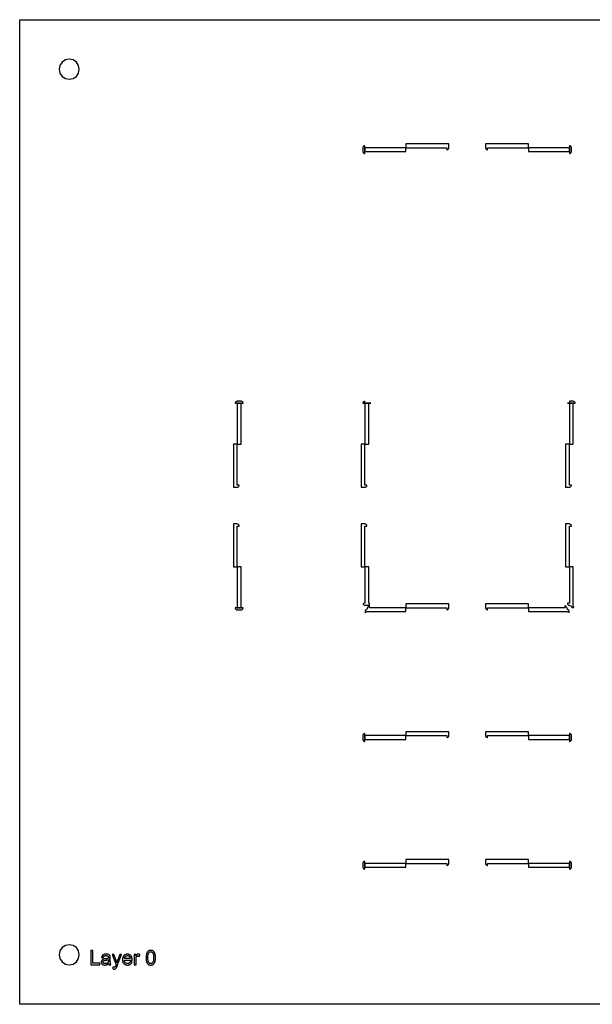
# Model space of a CAD drawing. Header units: metres. Extents: x -111 to 468, y -124 to 121.
# Tile 1 of 3: x -111 to 31, y -124 to 121. Entities that reach past the tile are written whole.
import ezdxf

# ---------------------------------------------------------------- set-up
doc = ezdxf.new("R2010")
doc.units = ezdxf.units.M

msp = doc.modelspace()

# ---------------------------------------------------------------- linework, layer by layer
for points in [[(173.41, -123.91), (-111.21, -123.91), (-111.21, 120.71), (173.41, 120.71), (173.41, -123.91)], [(-96.4, 108.4), (-96.59, 109.36), (-97.13, 110.17), (-97.94, 110.71), (-98.9, 110.9), (-99.86, 110.71), (-100.67, 110.17), (-101.21, 109.36), (-101.4, 108.4), (-101.21, 107.44), (-100.67, 106.63), (-99.86, 106.09), (-98.9, 105.9), (-97.94, 106.09), (-97.13, 106.63), (-96.59, 107.44), (-96.4, 108.4)], [(-25.4, 87.45), (-25.4, 89.4), (-25.43, 89.4), (-25.43, 89.4), (-25.48, 89.39), (-25.48, 89.39), (-25.58, 89.36), (-25.58, 89.36), (-25.67, 89.31), (-25.67, 89.31), (-25.75, 89.25), (-25.75, 89.25), (-25.81, 89.17), (-25.81, 89.17), (-25.86, 89.08), (-25.86, 89.08), (-25.89, 88.98), (-25.89, 88.98), (-25.9, 88.93), (-25.9, 88.93), (-25.9, 88.88), (-25.9, 87.97), (-25.9, 87.92), (-25.9, 87.92), (-25.89, 87.87), (-25.89, 87.86), (-25.86, 87.77), (-25.86, 87.77), (-25.81, 87.68), (-25.81, 87.68), (-25.75, 87.6), (-25.75, 87.6), (-25.67, 87.54), (-25.67, 87.53), (-25.58, 87.49), (-25.58, 87.49), (-25.48, 87.46), (-25.48, 87.46), (-25.43, 87.45), (-25.43, 87.45), (-25.4, 87.45)], [(-25.38, 87.95), (-15.26, 87.95), (-15.25, 87.95), (-15.25, 87.95), (-15.24, 87.96), (-15.24, 87.97), (-15.24, 88.88), (-15.24, 88.89), (-15.25, 88.89), (-15.25, 88.9), (-15.26, 88.9), (-25.38, 88.9), (-25.39, 88.9), (-25.39, 88.89), (-25.4, 88.89), (-25.4, 88.88), (-25.4, 87.97), (-25.4, 87.96), (-25.39, 87.95), (-25.39, 87.95), (-25.38, 87.95)], [(-15.22, 88.9), (-5.1, 88.9), (-5.09, 88.9), (-5.09, 88.89), (-5.08, 88.89), (-5.08, 88.88), (-5.08, 88.4), (-4.98, 88.4), (-4.98, 88.4), (-4.8, 88.47), (-4.8, 88.47), (-4.67, 88.61), (-4.67, 88.61), (-4.59, 88.79), (-4.59, 88.79), (-4.58, 88.89), (-4.58, 89.77), (-4.58, 89.77), (-4.57, 89.82), (-4.57, 89.82), (-4.57, 89.85), (-4.57, 89.85), (-15.22, 89.85), (-15.23, 89.85), (-15.23, 89.85), (-15.24, 89.84), (-15.24, 89.83), (-15.24, 88.92), (-15.24, 88.91), (-15.23, 88.91), (-15.23, 88.9), (-15.22, 88.9)], [(5.08, 88.4), (5.08, 88.88), (5.08, 88.89), (5.09, 88.89), (5.09, 88.9), (5.1, 88.9), (15.22, 88.9), (15.23, 88.9), (15.23, 88.91), (15.24, 88.91), (15.24, 88.92), (15.24, 89.83), (15.24, 89.84), (15.23, 89.85), (15.23, 89.85), (15.22, 89.85), (4.57, 89.85), (4.57, 89.85), (4.57, 89.82), (4.57, 89.82), (4.58, 89.77), (4.58, 89.77), (4.58, 88.89), (4.59, 88.79), (4.59, 88.79), (4.67, 88.61), (4.67, 88.61), (4.8, 88.47), (4.8, 88.47), (4.98, 88.4), (4.98, 88.4), (5.08, 88.4)], [(15.24, 88.88), (15.24, 87.97), (15.24, 87.96), (15.25, 87.95), (15.25, 87.95), (15.26, 87.95), (25.38, 87.95), (25.39, 87.95), (25.39, 87.95), (25.4, 87.96), (25.4, 87.97), (25.4, 88.88), (25.4, 88.89), (25.39, 88.89), (25.39, 88.9), (25.38, 88.9), (15.26, 88.9), (15.25, 88.9), (15.25, 88.89), (15.24, 88.89), (15.24, 88.88)], [(25.4, 89.4), (25.4, 87.45), (25.43, 87.45), (25.43, 87.45), (25.48, 87.46), (25.48, 87.46), (25.58, 87.49), (25.58, 87.49), (25.67, 87.53), (25.67, 87.54), (25.75, 87.6), (25.75, 87.6), (25.81, 87.68), (25.81, 87.68), (25.86, 87.77), (25.86, 87.77), (25.89, 87.86), (25.89, 87.87), (25.9, 87.92), (25.9, 87.92), (25.9, 87.97), (25.9, 88.88), (25.9, 88.93), (25.9, 88.93), (25.89, 88.98), (25.89, 88.98), (25.86, 89.08), (25.86, 89.08), (25.81, 89.17), (25.81, 89.17), (25.75, 89.25), (25.75, 89.25), (25.67, 89.31), (25.67, 89.31), (25.58, 89.36), (25.58, 89.36), (25.48, 89.39), (25.48, 89.39), (25.43, 89.4), (25.43, 89.4), (25.4, 89.4)], [(-57.65, 25.4), (-55.7, 25.4), (-55.7, 25.43), (-55.7, 25.43), (-55.71, 25.48), (-55.71, 25.48), (-55.74, 25.58), (-55.74, 25.58), (-55.78, 25.67), (-55.79, 25.67), (-55.85, 25.75), (-55.85, 25.75), (-55.93, 25.81), (-55.93, 25.81), (-56.02, 25.86), (-56.02, 25.86), (-56.11, 25.89), (-56.12, 25.89), (-56.17, 25.9), (-56.17, 25.9), (-56.22, 25.9), (-57.13, 25.9), (-57.18, 25.9), (-57.18, 25.9), (-57.23, 25.89), (-57.23, 25.89), (-57.33, 25.86), (-57.33, 25.86), (-57.42, 25.81), (-57.42, 25.81), (-57.5, 25.75), (-57.5, 25.75), (-57.56, 25.67), (-57.56, 25.67), (-57.61, 25.58), (-57.61, 25.58), (-57.64, 25.48), (-57.64, 25.48), (-57.65, 25.43), (-57.65, 25.43), (-57.65, 25.4)], [(-57.13, 15.24), (-57.13, 15.24), (-56.22, 15.24), (-56.21, 15.24), (-56.2, 15.25), (-56.2, 15.25), (-56.2, 15.26), (-56.2, 25.38), (-56.2, 25.39), (-56.2, 25.39), (-56.21, 25.4), (-56.22, 25.4), (-57.13, 25.4), (-57.14, 25.4), (-57.14, 25.39), (-57.15, 25.39), (-57.15, 25.38), (-57.15, 15.26), (-57.15, 15.25), (-57.14, 15.25), (-57.14, 15.24), (-57.13, 15.24), (-57.13, 15.24)], [(-25.39, 25.42), (-25.39, 25.42), (-25.4, 25.42), (-25.4, 25.43), (-25.4, 25.43), (-25.4, 25.9), (-25.43, 25.9), (-25.43, 25.9), (-25.48, 25.89), (-25.48, 25.89), (-25.58, 25.86), (-25.58, 25.86), (-25.67, 25.81), (-25.67, 25.81), (-25.75, 25.75), (-25.75, 25.75), (-25.81, 25.67), (-25.81, 25.67), (-25.86, 25.58), (-25.86, 25.58), (-25.89, 25.48), (-25.89, 25.48), (-25.9, 25.43), (-25.9, 25.43), (-25.9, 25.4), (-23.95, 25.4), (-23.95, 25.42), (-23.95, 25.42), (-25.39, 25.42)], [(-25.38, 15.24), (-24.47, 15.24), (-24.46, 15.24), (-24.45, 15.25), (-24.45, 15.25), (-24.45, 15.26), (-24.45, 25.38), (-24.45, 25.39), (-24.45, 25.39), (-24.46, 25.4), (-24.47, 25.4), (-25.38, 25.4), (-25.39, 25.4), (-25.39, 25.39), (-25.4, 25.39), (-25.4, 25.38), (-25.4, 15.26), (-25.4, 15.25), (-25.39, 15.25), (-25.39, 15.24), (-25.38, 15.24)], [(25.4, 25.9), (25.4, 25.43), (25.4, 25.43), (25.4, 25.42), (25.39, 25.42), (25.39, 25.42), (24.9, 25.42), (24.9, 25.42), (24.9, 25.4), (26.85, 25.4), (26.85, 25.43), (26.85, 25.43), (26.84, 25.48), (26.84, 25.48), (26.81, 25.58), (26.81, 25.58), (26.77, 25.67), (26.76, 25.67), (26.7, 25.75), (26.7, 25.75), (26.62, 25.81), (26.62, 25.81), (26.53, 25.86), (26.53, 25.86), (26.44, 25.89), (26.43, 25.89), (26.38, 25.9), (26.38, 25.9), (26.33, 25.9), (25.42, 25.9), (25.4, 25.9), (25.4, 25.9)], [(25.42, 15.24), (26.33, 15.24), (26.34, 15.24), (26.35, 15.25), (26.35, 15.25), (26.35, 15.26), (26.35, 25.38), (26.35, 25.39), (26.35, 25.39), (26.34, 25.4), (26.33, 25.4), (25.42, 25.4), (25.41, 25.4), (25.41, 25.39), (25.4, 25.39), (25.4, 25.38), (25.4, 15.26), (25.4, 15.25), (25.41, 15.25), (25.41, 15.24), (25.42, 15.24)], [(-56.65, 5.08), (-57.13, 5.08), (-57.14, 5.08), (-57.14, 5.09), (-57.15, 5.09), (-57.15, 5.1), (-57.15, 15.22), (-57.15, 15.23), (-57.16, 15.23), (-57.16, 15.24), (-57.17, 15.24), (-57.17, 15.24), (-57.17, 15.24), (-58.08, 15.24), (-58.09, 15.24), (-58.1, 15.23), (-58.1, 15.23), (-58.1, 15.22), (-58.1, 4.58), (-58.06, 4.58), (-58.06, 4.58), (-57.14, 4.58), (-57.04, 4.59), (-57.04, 4.59), (-56.86, 4.67), (-56.86, 4.67), (-56.72, 4.8), (-56.72, 4.8), (-56.65, 4.98), (-56.65, 4.98), (-56.65, 5.08), (-56.65, 5.08)], [(-24.9, 5.08), (-25.38, 5.08), (-25.39, 5.08), (-25.39, 5.09), (-25.4, 5.09), (-25.4, 5.1), (-25.4, 15.22), (-25.4, 15.23), (-25.41, 15.23), (-25.41, 15.24), (-25.42, 15.24), (-26.33, 15.24), (-26.34, 15.24), (-26.35, 15.23), (-26.35, 15.23), (-26.35, 15.22), (-26.35, 4.57), (-26.35, 4.57), (-26.32, 4.57), (-26.32, 4.57), (-26.27, 4.58), (-26.27, 4.58), (-25.39, 4.58), (-25.29, 4.59), (-25.29, 4.59), (-25.11, 4.67), (-25.11, 4.67), (-24.97, 4.8), (-24.97, 4.8), (-24.9, 4.98), (-24.9, 4.98), (-24.9, 5.08)], [(25.9, 5.08), (25.42, 5.08), (25.41, 5.08), (25.41, 5.09), (25.4, 5.09), (25.4, 5.1), (25.4, 15.22), (25.4, 15.23), (25.39, 15.23), (25.39, 15.24), (25.38, 15.24), (24.47, 15.24), (24.46, 15.24), (24.45, 15.23), (24.45, 15.23), (24.45, 15.22), (24.45, 4.57), (24.45, 4.57), (24.48, 4.57), (24.48, 4.57), (24.53, 4.58), (24.53, 4.58), (25.41, 4.58), (25.51, 4.59), (25.51, 4.59), (25.69, 4.67), (25.69, 4.67), (25.83, 4.8), (25.83, 4.8), (25.9, 4.98), (25.9, 4.98), (25.9, 5.08)], [(-58.08, -15.24), (-57.17, -15.24), (-57.16, -15.24), (-57.16, -15.23), (-57.15, -15.23), (-57.15, -15.22), (-57.15, -5.1), (-57.15, -5.09), (-57.14, -5.09), (-57.14, -5.08), (-57.13, -5.08), (-56.65, -5.08), (-56.65, -5.08), (-56.65, -4.98), (-56.65, -4.98), (-56.72, -4.8), (-56.72, -4.8), (-56.86, -4.67), (-56.86, -4.67), (-57.04, -4.59), (-57.04, -4.59), (-57.14, -4.58), (-58.06, -4.58), (-58.06, -4.58), (-58.1, -4.58), (-58.1, -15.22), (-58.1, -15.23), (-58.1, -15.23), (-58.09, -15.24), (-58.08, -15.24)], [(-26.33, -15.24), (-25.42, -15.24), (-25.41, -15.24), (-25.41, -15.23), (-25.4, -15.23), (-25.4, -15.22), (-25.4, -5.1), (-25.4, -5.09), (-25.39, -5.09), (-25.39, -5.08), (-25.38, -5.08), (-24.9, -5.08), (-24.9, -4.98), (-24.9, -4.98), (-24.97, -4.8), (-24.97, -4.8), (-25.11, -4.67), (-25.11, -4.67), (-25.29, -4.59), (-25.29, -4.59), (-25.39, -4.58), (-26.27, -4.58), (-26.27, -4.58), (-26.32, -4.57), (-26.32, -4.57), (-26.35, -4.57), (-26.35, -4.57), (-26.35, -15.22), (-26.35, -15.23), (-26.35, -15.23), (-26.34, -15.24), (-26.33, -15.24)], [(25.4, -15.22), (25.4, -5.1), (25.4, -5.09), (25.41, -5.09), (25.41, -5.08), (25.42, -5.08), (25.9, -5.08), (25.9, -4.98), (25.9, -4.98), (25.83, -4.8), (25.83, -4.8), (25.69, -4.67), (25.69, -4.67), (25.51, -4.59), (25.51, -4.59), (25.41, -4.58), (24.53, -4.58), (24.53, -4.58), (24.48, -4.57), (24.48, -4.57), (24.45, -4.57), (24.45, -4.57), (24.45, -15.22), (24.45, -15.23), (24.45, -15.23), (24.46, -15.24), (24.47, -15.24), (25.38, -15.24), (25.39, -15.24), (25.39, -15.23), (25.4, -15.23), (25.4, -15.22)], [(-57.15, -15.26), (-57.15, -25.38), (-57.15, -25.39), (-57.14, -25.39), (-57.14, -25.4), (-57.13, -25.4), (-56.22, -25.4), (-56.21, -25.4), (-56.2, -25.39), (-56.2, -25.39), (-56.2, -25.38), (-56.2, -15.26), (-56.2, -15.25), (-56.2, -15.25), (-56.21, -15.24), (-56.22, -15.24), (-57.13, -15.24), (-57.13, -15.24), (-57.13, -15.24), (-57.14, -15.24), (-57.14, -15.25), (-57.15, -15.25), (-57.15, -15.26)], [(-24.25, -24.69), (-24.25, -24.45), (-24.26, -24.37), (-24.31, -24.31), (-24.37, -24.26), (-24.45, -24.25), (-24.45, -15.26), (-24.45, -15.25), (-24.45, -15.25), (-24.46, -15.24), (-24.47, -15.24), (-25.38, -15.24), (-25.39, -15.24), (-25.39, -15.25), (-25.4, -15.25), (-25.4, -15.26), (-25.4, -24.25), (-25.48, -24.26), (-25.86, -24.42), (-25.81, -24.52), (-25.81, -24.52), (-25.68, -24.66), (-25.68, -24.66), (-25.5, -24.74), (-25.5, -24.74), (-25.4, -24.75), (-24.45, -24.75), (-24.35, -24.74), (-24.35, -24.74), (-24.25, -24.69), (-24.25, -24.69), (-24.25, -24.69)], [(26.54, -25.33), (26.54, -25.32), (26.35, -24.88), (26.35, -15.26), (26.35, -15.25), (26.35, -15.25), (26.34, -15.24), (26.33, -15.24), (25.42, -15.24), (25.41, -15.24), (25.41, -15.25), (25.4, -15.25), (25.4, -15.26), (25.4, -24.25), (24.9, -24.25), (24.91, -24.33), (24.91, -24.33), (24.97, -24.49), (24.97, -24.49), (25.07, -24.63), (25.07, -24.63), (25.22, -24.71), (25.22, -24.71), (25.3, -24.74), (25.33, -24.74), (25.33, -24.74), (25.84, -24.96), (25.84, -24.96), (25.84, -24.96), (25.89, -25.06), (25.94, -25.15), (25.94, -25.15), (26.07, -25.29), (26.07, -25.29), (26.25, -25.36), (26.25, -25.36), (26.45, -25.36), (26.45, -25.36), (26.54, -25.33), (26.54, -25.33)], [(-15.22, -25.4), (-5.1, -25.4), (-5.09, -25.4), (-5.09, -25.41), (-5.08, -25.41), (-5.08, -25.42), (-5.08, -25.9), (-4.98, -25.9), (-4.98, -25.9), (-4.8, -25.83), (-4.8, -25.83), (-4.67, -25.69), (-4.67, -25.69), (-4.59, -25.51), (-4.59, -25.51), (-4.58, -25.41), (-4.58, -24.53), (-4.58, -24.53), (-4.57, -24.48), (-4.57, -24.48), (-4.57, -24.45), (-4.57, -24.45), (-15.22, -24.45), (-15.23, -24.45), (-15.23, -24.45), (-15.24, -24.46), (-15.24, -24.47), (-15.24, -25.38), (-15.24, -25.39), (-15.23, -25.39), (-15.23, -25.4), (-15.22, -25.4)], [(5.08, -25.9), (5.08, -25.42), (5.08, -25.41), (5.09, -25.41), (5.09, -25.4), (5.1, -25.4), (15.22, -25.4), (15.23, -25.4), (15.23, -25.39), (15.24, -25.39), (15.24, -25.38), (15.24, -24.47), (15.24, -24.46), (15.23, -24.45), (15.23, -24.45), (15.22, -24.45), (4.57, -24.45), (4.57, -24.45), (4.57, -24.48), (4.57, -24.48), (4.58, -24.53), (4.58, -24.53), (4.58, -25.41), (4.59, -25.51), (4.59, -25.51), (4.67, -25.69), (4.67, -25.69), (4.8, -25.83), (4.8, -25.83), (4.98, -25.9), (4.98, -25.9), (5.08, -25.9)], [(-55.7, -25.4), (-57.65, -25.4), (-57.65, -25.43), (-57.65, -25.43), (-57.64, -25.48), (-57.64, -25.48), (-57.61, -25.58), (-57.61, -25.58), (-57.56, -25.67), (-57.56, -25.67), (-57.5, -25.75), (-57.5, -25.75), (-57.42, -25.81), (-57.42, -25.81), (-57.33, -25.86), (-57.33, -25.86), (-57.23, -25.89), (-57.23, -25.89), (-57.18, -25.9), (-57.18, -25.9), (-57.13, -25.9), (-56.22, -25.9), (-56.17, -25.9), (-56.17, -25.9), (-56.12, -25.89), (-56.11, -25.89), (-56.02, -25.86), (-56.02, -25.86), (-55.93, -25.81), (-55.93, -25.81), (-55.85, -25.75), (-55.85, -25.75), (-55.79, -25.67), (-55.78, -25.67), (-55.74, -25.58), (-55.74, -25.58), (-55.71, -25.48), (-55.71, -25.48), (-55.7, -25.43), (-55.7, -25.43), (-55.7, -25.4)], [(-25.33, -26.54), (-25.32, -26.54), (-24.88, -26.35), (-15.26, -26.35), (-15.25, -26.35), (-15.25, -26.35), (-15.24, -26.34), (-15.24, -26.33), (-15.24, -25.42), (-15.24, -25.41), (-15.25, -25.41), (-15.25, -25.4), (-15.26, -25.4), (-24.25, -25.4), (-24.25, -24.9), (-24.33, -24.91), (-24.33, -24.91), (-24.49, -24.97), (-24.49, -24.97), (-24.63, -25.07), (-24.63, -25.07), (-24.71, -25.22), (-24.71, -25.22), (-24.74, -25.3), (-24.74, -25.33), (-24.74, -25.33), (-24.96, -25.84), (-24.96, -25.84), (-24.96, -25.84), (-25.06, -25.89), (-25.15, -25.94), (-25.15, -25.94), (-25.29, -26.07), (-25.29, -26.07), (-25.36, -26.25), (-25.36, -26.25), (-25.36, -26.45), (-25.36, -26.45), (-25.33, -26.54), (-25.33, -26.54)], [(24.25, -24.9), (24.25, -25.4), (15.26, -25.4), (15.25, -25.4), (15.25, -25.41), (15.24, -25.41), (15.24, -25.42), (15.24, -26.33), (15.24, -26.34), (15.25, -26.35), (15.25, -26.35), (15.26, -26.35), (24.88, -26.35), (25.32, -26.54), (25.33, -26.54), (25.33, -26.54), (25.36, -26.45), (25.36, -26.45), (25.36, -26.25), (25.36, -26.25), (25.29, -26.07), (25.29, -26.07), (25.15, -25.94), (25.15, -25.94), (25.06, -25.89), (24.96, -25.84), (24.96, -25.84), (24.96, -25.84), (24.74, -25.33), (24.74, -25.33), (24.74, -25.3), (24.71, -25.22), (24.71, -25.22), (24.63, -25.07), (24.63, -25.07), (24.49, -24.97), (24.49, -24.97), (24.33, -24.91), (24.33, -24.91), (24.25, -24.9)], [(-15.24, -57.13), (-15.24, -57.13), (-15.24, -57.14), (-15.23, -57.14), (-15.23, -57.15), (-15.22, -57.15), (-5.1, -57.15), (-5.09, -57.15), (-5.09, -57.16), (-5.08, -57.16), (-5.08, -57.17), (-5.08, -57.65), (-5.08, -57.65), (-4.98, -57.65), (-4.98, -57.65), (-4.8, -57.58), (-4.8, -57.58), (-4.67, -57.44), (-4.67, -57.44), (-4.59, -57.26), (-4.59, -57.26), (-4.58, -57.16), (-4.58, -56.24), (-4.58, -56.24), (-4.58, -56.2), (-15.22, -56.2), (-15.23, -56.2), (-15.23, -56.2), (-15.24, -56.21), (-15.24, -56.22), (-15.24, -57.13), (-15.24, -57.13)], [(5.08, -57.65), (5.08, -57.17), (5.08, -57.16), (5.09, -57.16), (5.09, -57.15), (5.1, -57.15), (15.22, -57.15), (15.23, -57.15), (15.23, -57.14), (15.24, -57.14), (15.24, -57.13), (15.24, -57.13), (15.24, -57.13), (15.24, -56.22), (15.24, -56.21), (15.23, -56.2), (15.23, -56.2), (15.22, -56.2), (4.58, -56.2), (4.58, -56.24), (4.58, -56.24), (4.58, -57.16), (4.59, -57.26), (4.59, -57.26), (4.67, -57.44), (4.67, -57.44), (4.8, -57.58), (4.8, -57.58), (4.98, -57.65), (4.98, -57.65), (5.08, -57.65), (5.08, -57.65)], [(-25.4, -58.6), (-25.4, -56.65), (-25.43, -56.65), (-25.43, -56.65), (-25.48, -56.66), (-25.48, -56.66), (-25.58, -56.69), (-25.58, -56.69), (-25.67, -56.74), (-25.67, -56.74), (-25.75, -56.8), (-25.75, -56.8), (-25.81, -56.88), (-25.81, -56.88), (-25.86, -56.97), (-25.86, -56.97), (-25.89, -57.07), (-25.89, -57.07), (-25.9, -57.12), (-25.9, -57.12), (-25.9, -57.17), (-25.9, -58.08), (-25.9, -58.13), (-25.9, -58.13), (-25.89, -58.18), (-25.89, -58.19), (-25.86, -58.28), (-25.86, -58.28), (-25.81, -58.37), (-25.81, -58.37), (-25.75, -58.45), (-25.75, -58.45), (-25.67, -58.51), (-25.67, -58.52), (-25.58, -58.56), (-25.58, -58.56), (-25.48, -58.59), (-25.48, -58.59), (-25.43, -58.6), (-25.43, -58.6), (-25.4, -58.6)], [(-25.38, -58.1), (-15.26, -58.1), (-15.25, -58.1), (-15.25, -58.1), (-15.24, -58.09), (-15.24, -58.08), (-15.24, -57.17), (-15.24, -57.16), (-15.25, -57.16), (-15.25, -57.15), (-15.26, -57.15), (-25.38, -57.15), (-25.39, -57.15), (-25.39, -57.16), (-25.4, -57.16), (-25.4, -57.17), (-25.4, -58.08), (-25.4, -58.09), (-25.39, -58.1), (-25.39, -58.1), (-25.38, -58.1)], [(15.24, -57.17), (15.24, -57.17), (15.24, -58.08), (15.24, -58.09), (15.25, -58.1), (15.25, -58.1), (15.26, -58.1), (25.38, -58.1), (25.39, -58.1), (25.39, -58.1), (25.4, -58.09), (25.4, -58.08), (25.4, -57.17), (25.4, -57.16), (25.39, -57.16), (25.39, -57.15), (25.38, -57.15), (15.26, -57.15), (15.25, -57.15), (15.25, -57.16), (15.24, -57.16), (15.24, -57.17), (15.24, -57.17)], [(25.4, -56.65), (25.4, -58.6), (25.43, -58.6), (25.43, -58.6), (25.48, -58.59), (25.48, -58.59), (25.58, -58.56), (25.58, -58.56), (25.67, -58.52), (25.67, -58.51), (25.75, -58.45), (25.75, -58.45), (25.81, -58.37), (25.81, -58.37), (25.86, -58.28), (25.86, -58.28), (25.89, -58.19), (25.89, -58.18), (25.9, -58.13), (25.9, -58.13), (25.9, -58.08), (25.9, -57.17), (25.9, -57.12), (25.9, -57.12), (25.89, -57.07), (25.89, -57.07), (25.86, -56.97), (25.86, -56.97), (25.81, -56.88), (25.81, -56.88), (25.75, -56.8), (25.75, -56.8), (25.67, -56.74), (25.67, -56.74), (25.58, -56.69), (25.58, -56.69), (25.48, -56.66), (25.48, -56.66), (25.43, -56.65), (25.43, -56.65), (25.4, -56.65)], [(-15.22, -88.9), (-5.1, -88.9), (-5.09, -88.9), (-5.09, -88.91), (-5.08, -88.91), (-5.08, -88.92), (-5.08, -89.4), (-4.98, -89.4), (-4.98, -89.4), (-4.8, -89.33), (-4.8, -89.33), (-4.67, -89.19), (-4.67, -89.19), (-4.59, -89.01), (-4.59, -89.01), (-4.58, -88.91), (-4.58, -88.03), (-4.58, -88.03), (-4.57, -87.98), (-4.57, -87.98), (-4.57, -87.95), (-4.57, -87.95), (-15.22, -87.95), (-15.23, -87.95), (-15.23, -87.95), (-15.24, -87.96), (-15.24, -87.97), (-15.24, -88.88), (-15.24, -88.89), (-15.23, -88.89), (-15.23, -88.9), (-15.22, -88.9)], [(5.08, -89.4), (5.08, -88.92), (5.08, -88.91), (5.09, -88.91), (5.09, -88.9), (5.1, -88.9), (15.22, -88.9), (15.23, -88.9), (15.23, -88.89), (15.24, -88.89), (15.24, -88.88), (15.24, -87.97), (15.24, -87.96), (15.23, -87.95), (15.23, -87.95), (15.22, -87.95), (4.57, -87.95), (4.57, -87.95), (4.57, -87.98), (4.57, -87.98), (4.58, -88.03), (4.58, -88.03), (4.58, -88.91), (4.59, -89.01), (4.59, -89.01), (4.67, -89.19), (4.67, -89.19), (4.8, -89.33), (4.8, -89.33), (4.98, -89.4), (4.98, -89.4), (5.08, -89.4)], [(-25.4, -90.35), (-25.4, -88.4), (-25.43, -88.4), (-25.43, -88.4), (-25.48, -88.41), (-25.48, -88.41), (-25.58, -88.44), (-25.58, -88.44), (-25.67, -88.49), (-25.67, -88.49), (-25.75, -88.55), (-25.75, -88.55), (-25.81, -88.63), (-25.81, -88.63), (-25.86, -88.72), (-25.86, -88.72), (-25.89, -88.82), (-25.89, -88.82), (-25.9, -88.87), (-25.9, -88.87), (-25.9, -88.92), (-25.9, -89.83), (-25.9, -89.88), (-25.9, -89.88), (-25.89, -89.93), (-25.89, -89.94), (-25.86, -90.03), (-25.86, -90.03), (-25.81, -90.12), (-25.81, -90.12), (-25.75, -90.2), (-25.75, -90.2), (-25.67, -90.26), (-25.67, -90.27), (-25.58, -90.31), (-25.58, -90.31), (-25.48, -90.34), (-25.48, -90.34), (-25.43, -90.35), (-25.43, -90.35), (-25.4, -90.35)], [(-25.38, -89.85), (-15.26, -89.85), (-15.25, -89.85), (-15.25, -89.85), (-15.24, -89.84), (-15.24, -89.83), (-15.24, -88.92), (-15.24, -88.91), (-15.25, -88.91), (-15.25, -88.9), (-15.26, -88.9), (-25.38, -88.9), (-25.39, -88.9), (-25.39, -88.91), (-25.4, -88.91), (-25.4, -88.92), (-25.4, -89.83), (-25.4, -89.84), (-25.39, -89.85), (-25.39, -89.85), (-25.38, -89.85)], [(15.24, -88.92), (15.24, -89.83), (15.24, -89.84), (15.25, -89.85), (15.25, -89.85), (15.26, -89.85), (25.38, -89.85), (25.39, -89.85), (25.39, -89.85), (25.4, -89.84), (25.4, -89.83), (25.4, -88.92), (25.4, -88.91), (25.39, -88.91), (25.39, -88.9), (25.38, -88.9), (15.26, -88.9), (15.25, -88.9), (15.25, -88.91), (15.24, -88.91), (15.24, -88.92)], [(25.4, -88.4), (25.4, -90.35), (25.43, -90.35), (25.43, -90.35), (25.48, -90.34), (25.48, -90.34), (25.58, -90.31), (25.58, -90.31), (25.67, -90.27), (25.67, -90.26), (25.75, -90.2), (25.75, -90.2), (25.81, -90.12), (25.81, -90.12), (25.86, -90.03), (25.86, -90.03), (25.89, -89.94), (25.89, -89.93), (25.9, -89.88), (25.9, -89.88), (25.9, -89.83), (25.9, -88.92), (25.9, -88.87), (25.9, -88.87), (25.89, -88.82), (25.89, -88.82), (25.86, -88.72), (25.86, -88.72), (25.81, -88.63), (25.81, -88.63), (25.75, -88.55), (25.75, -88.55), (25.67, -88.49), (25.67, -88.49), (25.58, -88.44), (25.58, -88.44), (25.48, -88.41), (25.48, -88.41), (25.43, -88.4), (25.43, -88.4), (25.4, -88.4)], [(-96.4, -111.6), (-96.59, -110.64), (-97.13, -109.83), (-97.94, -109.29), (-98.9, -109.1), (-99.86, -109.29), (-100.67, -109.83), (-101.21, -110.64), (-101.4, -111.6), (-101.21, -112.56), (-100.67, -113.37), (-99.86, -113.91), (-98.9, -114.1), (-97.94, -113.91), (-97.13, -113.37), (-96.59, -112.56), (-96.4, -111.6)], [(-93.53, -114.1), (-91.3, -114.1), (-91.3, -113.68), (-93.06, -113.68), (-93.06, -110.52), (-93.53, -110.52), (-93.53, -114.1)], [(-89.1, -113.78), (-89.09, -113.82), (-89.09, -113.85), (-89.08, -113.89), (-89.07, -113.92), (-89.07, -113.95), (-89.06, -113.98), (-89.05, -114.01), (-89.04, -114.04), (-89.02, -114.07), (-89.01, -114.1), (-88.55, -114.1), (-88.57, -114.07), (-88.58, -114.04), (-88.6, -114.01), (-88.61, -113.98), (-88.62, -113.95), (-88.63, -113.92), (-88.64, -113.88), (-88.65, -113.85), (-88.66, -113.82), (-88.66, -113.79), (-88.67, -113.75), (-88.67, -113.71), (-88.68, -113.65), (-88.68, -113.59), (-88.68, -113.51), (-88.69, -113.43), (-88.69, -113.34), (-88.69, -113.24), (-88.69, -113.13), (-88.69, -113.01), (-88.69, -112.43), (-88.69, -112.37), (-88.69, -112.32), (-88.69, -112.27), (-88.69, -112.22), (-88.7, -112.18), (-88.7, -112.14), (-88.7, -112.11), (-88.7, -112.07), (-88.71, -112.05), (-88.71, -112.02), (-88.72, -111.99), (-88.73, -111.95), (-88.74, -111.92), (-88.75, -111.89), (-88.77, -111.86), (-88.78, -111.83), (-88.8, -111.8), (-88.81, -111.77), (-88.83, -111.75), (-88.85, -111.72), (-88.87, -111.7), (-88.89, -111.68), (-88.92, -111.66), (-88.94, -111.63), (-88.97, -111.61), (-89.01, -111.6), (-89.04, -111.58), (-89.08, -111.56), (-89.11, -111.54), (-89.15, -111.53), (-89.2, -111.51), (-89.24, -111.5), (-89.29, -111.49), (-89.34, -111.48), (-89.39, -111.47), (-89.45, -111.46), (-89.51, -111.46), (-89.57, -111.45), (-89.63, -111.45), (-89.69, -111.45), (-89.76, -111.45), (-89.82, -111.45), (-89.89, -111.46), (-89.95, -111.46), (-90.01, -111.47), (-90.07, -111.48), (-90.12, -111.49), (-90.18, -111.51), (-90.23, -111.52), (-90.28, -111.54), (-90.33, -111.56), (-90.38, -111.58), (-90.42, -111.6), (-90.47, -111.63), (-90.51, -111.65), (-90.54, -111.68), (-90.58, -111.71), (-90.61, -111.74), (-90.64, -111.77), (-90.67, -111.8), (-90.7, -111.84), (-90.72, -111.87), (-90.74, -111.91), (-90.77, -111.95), (-90.79, -112), (-90.8, -112.04), (-90.82, -112.09), (-90.84, -112.14), (-90.85, -112.19), (-90.86, -112.25), (-90.43, -112.31), (-90.42, -112.25), (-90.4, -112.2), (-90.38, -112.16), (-90.36, -112.11), (-90.34, -112.07), (-90.32, -112.03), (-90.3, -112), (-90.27, -111.97), (-90.24, -111.94), (-90.21, -111.92), (-90.18, -111.9), (-90.15, -111.88), (-90.11, -111.87), (-90.07, -111.85), (-90.03, -111.84), (-89.98, -111.83), (-89.93, -111.82), (-89.87, -111.82), (-89.82, -111.81), (-89.76, -111.81), (-89.69, -111.81), (-89.63, -111.82), (-89.57, -111.83), (-89.52, -111.84), (-89.47, -111.85), (-89.42, -111.87), (-89.37, -111.89), (-89.33, -111.91), (-89.29, -111.93), (-89.26, -111.96), (-89.23, -111.98), (-89.21, -112.01), (-89.19, -112.04), (-89.18, -112.07), (-89.16, -112.11), (-89.15, -112.15), (-89.14, -112.19), (-89.14, -112.24), (-89.13, -112.29), (-89.13, -112.34), (-89.13, -112.35), (-89.13, -112.35), (-89.13, -112.36), (-89.13, -112.37), (-89.13, -112.38), (-89.13, -112.39), (-89.13, -112.41), (-89.13, -112.42), (-89.13, -112.44), (-89.13, -112.45), (-89.19, -112.47), (-89.25, -112.49), (-89.31, -112.51), (-89.38, -112.52), (-89.46, -112.54), (-89.54, -112.55), (-89.62, -112.57), (-89.72, -112.58), (-89.81, -112.59), (-89.92, -112.61), (-89.97, -112.61), (-90.02, -112.62), (-90.06, -112.62), (-90.11, -112.63), (-90.15, -112.64), (-90.18, -112.64), (-90.22, -112.65), (-90.25, -112.66), (-90.28, -112.67), (-90.31, -112.67), (-90.34, -112.68), (-90.38, -112.69), (-90.41, -112.71), (-90.44, -112.72), (-90.48, -112.73), (-90.51, -112.75), (-90.54, -112.76), (-90.57, -112.78), (-90.6, -112.8), (-90.62, -112.82), (-90.65, -112.84), (-90.68, -112.86), (-90.7, -112.88), (-90.73, -112.9), (-90.75, -112.93), (-90.77, -112.95), (-90.8, -112.98), (-90.82, -113.01), (-90.83, -113.04), (-90.85, -113.07), (-90.87, -113.1), (-90.88, -113.13), (-90.9, -113.17), (-90.91, -113.2), (-90.92, -113.23), (-90.92, -113.27), (-90.93, -113.31), (-90.94, -113.34), (-90.94, -113.38), (-90.94, -113.42), (-90.94, -113.48), (-90.93, -113.54), (-90.92, -113.6), (-90.9, -113.66), (-90.88, -113.71), (-90.86, -113.76), (-90.83, -113.81), (-90.79, -113.86), (-90.75, -113.91), (-90.71, -113.95), (-90.66, -113.99), (-90.61, -114.03), (-90.55, -114.06), (-90.49, -114.08), (-90.43, -114.11), (-90.36, -114.13), (-90.29, -114.14), (-90.22, -114.15), (-90.14, -114.16), (-90.05, -114.16), (-90, -114.16), (-89.95, -114.16), (-89.9, -114.15), (-89.85, -114.14), (-89.8, -114.14), (-89.75, -114.13), (-89.71, -114.12), (-89.66, -114.1), (-89.61, -114.09), (-89.57, -114.07), (-89.52, -114.06), (-89.48, -114.03), (-89.43, -114.01), (-89.38, -113.99), (-89.34, -113.96), (-89.29, -113.93), (-89.24, -113.89), (-89.19, -113.86), (-89.15, -113.82), (-89.1, -113.78)], [(-88.03, -115.1), (-88, -115.11), (-87.97, -115.12), (-87.94, -115.13), (-87.91, -115.13), (-87.88, -115.14), (-87.85, -115.14), (-87.82, -115.15), (-87.8, -115.15), (-87.77, -115.15), (-87.75, -115.15), (-87.7, -115.15), (-87.66, -115.15), (-87.62, -115.14), (-87.59, -115.14), (-87.55, -115.13), (-87.51, -115.12), (-87.48, -115.1), (-87.45, -115.09), (-87.41, -115.07), (-87.38, -115.05), (-87.35, -115.03), (-87.32, -115.01), (-87.3, -114.98), (-87.27, -114.95), (-87.24, -114.92), (-87.21, -114.89), (-87.19, -114.85), (-87.16, -114.81), (-87.14, -114.77), (-87.12, -114.73), (-87.1, -114.7), (-87.08, -114.66), (-87.06, -114.61), (-87.03, -114.56), (-87.01, -114.5), (-86.98, -114.44), (-86.96, -114.38), (-86.93, -114.3), (-86.9, -114.23), (-86.87, -114.14), (-85.88, -111.51), (-86.32, -111.51), (-86.88, -113.02), (-86.9, -113.08), (-86.92, -113.13), (-86.94, -113.19), (-86.96, -113.25), (-86.97, -113.31), (-86.99, -113.37), (-87.01, -113.43), (-87.02, -113.49), (-87.04, -113.55), (-87.06, -113.61), (-87.07, -113.55), (-87.09, -113.48), (-87.11, -113.42), (-87.13, -113.36), (-87.15, -113.3), (-87.16, -113.24), (-87.18, -113.18), (-87.2, -113.12), (-87.22, -113.07), (-87.24, -113.01), (-87.78, -111.51), (-88.26, -111.51), (-87.27, -114.1), (-87.28, -114.12), (-87.28, -114.13), (-87.29, -114.14), (-87.29, -114.16), (-87.3, -114.17), (-87.3, -114.18), (-87.3, -114.19), (-87.31, -114.2), (-87.31, -114.2), (-87.31, -114.21), (-87.33, -114.26), (-87.35, -114.31), (-87.36, -114.35), (-87.38, -114.39), (-87.39, -114.42), (-87.41, -114.46), (-87.42, -114.48), (-87.43, -114.51), (-87.44, -114.52), (-87.45, -114.54), (-87.46, -114.56), (-87.47, -114.57), (-87.48, -114.59), (-87.5, -114.6), (-87.51, -114.62), (-87.53, -114.63), (-87.54, -114.64), (-87.56, -114.65), (-87.57, -114.67), (-87.59, -114.68), (-87.61, -114.69), (-87.63, -114.69), (-87.65, -114.7), (-87.67, -114.71), (-87.69, -114.71), (-87.72, -114.72), (-87.74, -114.72), (-87.77, -114.72), (-87.8, -114.72), (-87.83, -114.73), (-87.85, -114.72), (-87.87, -114.72), (-87.89, -114.72), (-87.92, -114.72), (-87.94, -114.72), (-87.97, -114.71), (-87.99, -114.71), (-88.02, -114.7), (-88.05, -114.69), (-88.08, -114.69), (-88.03, -115.1)], [(-83.73, -113.26), (-83.75, -113.32), (-83.78, -113.37), (-83.8, -113.42), (-83.83, -113.46), (-83.85, -113.51), (-83.88, -113.54), (-83.91, -113.58), (-83.94, -113.61), (-83.97, -113.64), (-84, -113.67), (-84.04, -113.69), (-84.08, -113.72), (-84.11, -113.73), (-84.15, -113.75), (-84.19, -113.77), (-84.24, -113.78), (-84.28, -113.79), (-84.32, -113.79), (-84.37, -113.8), (-84.42, -113.8), (-84.48, -113.79), (-84.54, -113.79), (-84.6, -113.78), (-84.66, -113.76), (-84.72, -113.74), (-84.77, -113.72), (-84.82, -113.69), (-84.87, -113.65), (-84.92, -113.61), (-84.96, -113.57), (-85, -113.52), (-85.04, -113.47), (-85.07, -113.42), (-85.1, -113.36), (-85.13, -113.29), (-85.15, -113.23), (-85.17, -113.15), (-85.18, -113.08), (-85.19, -113), (-85.2, -112.92), (-83.27, -112.92), (-83.27, -112.9), (-83.27, -112.89), (-83.27, -112.87), (-83.27, -112.86), (-83.27, -112.85), (-83.27, -112.84), (-83.27, -112.83), (-83.27, -112.82), (-83.27, -112.81), (-83.27, -112.8), (-83.27, -112.67), (-83.28, -112.55), (-83.29, -112.44), (-83.32, -112.33), (-83.35, -112.23), (-83.38, -112.13), (-83.43, -112.04), (-83.48, -111.96), (-83.53, -111.88), (-83.59, -111.8), (-83.66, -111.74), (-83.73, -111.67), (-83.81, -111.62), (-83.89, -111.58), (-83.97, -111.54), (-84.06, -111.51), (-84.15, -111.48), (-84.24, -111.46), (-84.34, -111.45), (-84.44, -111.45), (-84.55, -111.45), (-84.65, -111.46), (-84.75, -111.48), (-84.84, -111.51), (-84.93, -111.54), (-85.02, -111.58), (-85.1, -111.63), (-85.18, -111.68), (-85.25, -111.74), (-85.32, -111.81), (-85.38, -111.89), (-85.44, -111.97), (-85.49, -112.05), (-85.53, -112.15), (-85.57, -112.24), (-85.6, -112.35), (-85.63, -112.46), (-85.64, -112.58), (-85.65, -112.7), (-85.66, -112.83), (-85.65, -112.95), (-85.64, -113.07), (-85.63, -113.18), (-85.6, -113.29), (-85.57, -113.39), (-85.54, -113.48), (-85.49, -113.57), (-85.44, -113.66), (-85.39, -113.74), (-85.32, -113.81), (-85.25, -113.88), (-85.18, -113.93), (-85.1, -113.99), (-85.02, -114.03), (-84.93, -114.07), (-84.84, -114.1), (-84.74, -114.13), (-84.64, -114.14), (-84.53, -114.16), (-84.42, -114.16), (-84.33, -114.16), (-84.25, -114.15), (-84.16, -114.14), (-84.08, -114.12), (-84.01, -114.1), (-83.94, -114.08), (-83.87, -114.05), (-83.8, -114.02), (-83.74, -113.98), (-83.68, -113.94), (-83.62, -113.89), (-83.57, -113.84), (-83.52, -113.79), (-83.47, -113.73), (-83.43, -113.67), (-83.39, -113.61), (-83.36, -113.54), (-83.33, -113.47), (-83.3, -113.4), (-83.28, -113.32), (-83.73, -113.26)], [(-85.18, -112.55), (-85.17, -112.49), (-85.16, -112.42), (-85.15, -112.36), (-85.13, -112.3), (-85.11, -112.25), (-85.08, -112.2), (-85.06, -112.15), (-85.02, -112.1), (-84.99, -112.05), (-84.95, -112.01), (-84.91, -111.97), (-84.86, -111.94), (-84.82, -111.91), (-84.77, -111.88), (-84.72, -111.86), (-84.67, -111.84), (-84.61, -111.83), (-84.56, -111.82), (-84.5, -111.81), (-84.44, -111.81), (-84.37, -111.81), (-84.31, -111.82), (-84.25, -111.83), (-84.19, -111.85), (-84.14, -111.87), (-84.08, -111.9), (-84.03, -111.93), (-83.98, -111.97), (-83.94, -112.02), (-83.89, -112.06), (-83.87, -112.1), (-83.84, -112.14), (-83.82, -112.18), (-83.8, -112.22), (-83.78, -112.27), (-83.77, -112.32), (-83.76, -112.37), (-83.74, -112.43), (-83.74, -112.49), (-83.73, -112.55), (-85.18, -112.55)], [(-82.73, -114.1), (-82.29, -114.1), (-82.29, -112.74), (-82.29, -112.69), (-82.29, -112.63), (-82.29, -112.58), (-82.28, -112.53), (-82.28, -112.48), (-82.27, -112.42), (-82.26, -112.37), (-82.25, -112.33), (-82.23, -112.28), (-82.22, -112.23), (-82.21, -112.2), (-82.2, -112.17), (-82.19, -112.14), (-82.17, -112.12), (-82.16, -112.09), (-82.14, -112.07), (-82.12, -112.05), (-82.1, -112.03), (-82.08, -112.01), (-82.06, -111.99), (-82.03, -111.97), (-82.01, -111.96), (-81.99, -111.94), (-81.96, -111.93), (-81.93, -111.92), (-81.91, -111.92), (-81.88, -111.91), (-81.85, -111.91), (-81.83, -111.9), (-81.8, -111.9), (-81.77, -111.9), (-81.73, -111.91), (-81.7, -111.91), (-81.67, -111.92), (-81.64, -111.93), (-81.6, -111.94), (-81.57, -111.95), (-81.54, -111.96), (-81.51, -111.98), (-81.48, -112), (-81.32, -111.59), (-81.37, -111.56), (-81.42, -111.54), (-81.46, -111.52), (-81.51, -111.5), (-81.55, -111.48), (-81.6, -111.47), (-81.64, -111.46), (-81.69, -111.45), (-81.73, -111.45), (-81.78, -111.45), (-81.81, -111.45), (-81.84, -111.45), (-81.87, -111.46), (-81.89, -111.46), (-81.92, -111.47), (-81.95, -111.48), (-81.98, -111.49), (-82.01, -111.5), (-82.03, -111.52), (-82.06, -111.54), (-82.08, -111.56), (-82.11, -111.58), (-82.14, -111.61), (-82.16, -111.64), (-82.19, -111.67), (-82.22, -111.71), (-82.25, -111.75), (-82.28, -111.8), (-82.31, -111.85), (-82.34, -111.9), (-82.34, -111.51), (-82.73, -111.51), (-82.73, -114.1)], [(-79.8, -112.34), (-79.79, -112.53), (-79.78, -112.72), (-79.76, -112.89), (-79.74, -113.05), (-79.71, -113.2), (-79.67, -113.34), (-79.62, -113.47), (-79.57, -113.59), (-79.51, -113.69), (-79.44, -113.79), (-79.38, -113.86), (-79.31, -113.92), (-79.24, -113.98), (-79.17, -114.03), (-79.09, -114.07), (-79.01, -114.1), (-78.92, -114.13), (-78.83, -114.15), (-78.73, -114.16), (-78.63, -114.16), (-78.55, -114.16), (-78.48, -114.15), (-78.41, -114.14), (-78.34, -114.13), (-78.27, -114.11), (-78.21, -114.09), (-78.15, -114.06), (-78.09, -114.03), (-78.03, -113.99), (-77.98, -113.95), (-77.93, -113.91), (-77.88, -113.86), (-77.84, -113.81), (-77.79, -113.75), (-77.75, -113.69), (-77.72, -113.63), (-77.68, -113.57), (-77.65, -113.5), (-77.62, -113.43), (-77.59, -113.35), (-77.57, -113.27), (-77.55, -113.19), (-77.53, -113.1), (-77.51, -113), (-77.49, -112.9), (-77.48, -112.8), (-77.47, -112.69), (-77.47, -112.58), (-77.46, -112.46), (-77.46, -112.34), (-77.46, -112.23), (-77.47, -112.13), (-77.47, -112.04), (-77.47, -111.94), (-77.48, -111.86), (-77.49, -111.77), (-77.5, -111.7), (-77.51, -111.62), (-77.53, -111.55), (-77.54, -111.49), (-77.56, -111.43), (-77.58, -111.37), (-77.6, -111.31), (-77.62, -111.25), (-77.64, -111.2), (-77.66, -111.15), (-77.69, -111.1), (-77.71, -111.05), (-77.74, -111), (-77.77, -110.96), (-77.79, -110.91), (-77.82, -110.87), (-77.86, -110.84), (-77.89, -110.8), (-77.93, -110.76), (-77.96, -110.73), (-78, -110.7), (-78.04, -110.67), (-78.08, -110.65), (-78.12, -110.62), (-78.17, -110.6), (-78.21, -110.58), (-78.26, -110.56), (-78.31, -110.55), (-78.36, -110.54), (-78.41, -110.52), (-78.46, -110.52), (-78.52, -110.51), (-78.57, -110.51), (-78.63, -110.51), (-78.71, -110.51), (-78.78, -110.51), (-78.85, -110.53), (-78.92, -110.54), (-78.99, -110.56), (-79.05, -110.58), (-79.11, -110.61), (-79.17, -110.64), (-79.22, -110.68), (-79.28, -110.72), (-79.33, -110.76), (-79.38, -110.81), (-79.42, -110.86), (-79.46, -110.91), (-79.5, -110.97), (-79.54, -111.03), (-79.58, -111.1), (-79.61, -111.17), (-79.64, -111.24), (-79.67, -111.31), (-79.69, -111.39), (-79.71, -111.48), (-79.73, -111.57), (-79.75, -111.66), (-79.76, -111.76), (-79.77, -111.87), (-79.78, -111.98), (-79.79, -112.09), (-79.79, -112.21), (-79.8, -112.34)], [(-79.34, -112.34), (-79.34, -112.16), (-79.34, -112), (-79.32, -111.86), (-79.31, -111.72), (-79.29, -111.59), (-79.26, -111.48), (-79.23, -111.37), (-79.2, -111.28), (-79.16, -111.2), (-79.12, -111.13), (-79.08, -111.08), (-79.04, -111.03), (-79, -111), (-78.95, -110.96), (-78.91, -110.93), (-78.86, -110.91), (-78.8, -110.89), (-78.75, -110.88), (-78.69, -110.87), (-78.63, -110.87), (-78.57, -110.87), (-78.51, -110.88), (-78.46, -110.9), (-78.4, -110.92), (-78.35, -110.94), (-78.3, -110.97), (-78.25, -111.01), (-78.21, -111.06), (-78.16, -111.11), (-78.12, -111.16), (-78.08, -111.22), (-78.05, -111.3), (-78.01, -111.39), (-77.99, -111.49), (-77.97, -111.6), (-77.95, -111.72), (-77.93, -111.86), (-77.92, -112.01), (-77.92, -112.16), (-77.91, -112.34), (-77.92, -112.51), (-77.92, -112.66), (-77.93, -112.81), (-77.95, -112.94), (-77.97, -113.07), (-77.99, -113.18), (-78.01, -113.28), (-78.05, -113.37), (-78.08, -113.44), (-78.12, -113.51), (-78.16, -113.56), (-78.21, -113.61), (-78.25, -113.66), (-78.3, -113.69), (-78.35, -113.73), (-78.4, -113.75), (-78.46, -113.77), (-78.51, -113.79), (-78.57, -113.8), (-78.63, -113.8), (-78.69, -113.8), (-78.75, -113.79), (-78.8, -113.77), (-78.86, -113.75), (-78.91, -113.73), (-78.96, -113.7), (-79.01, -113.66), (-79.05, -113.61), (-79.1, -113.56), (-79.14, -113.51), (-79.18, -113.44), (-79.21, -113.37), (-79.24, -113.28), (-79.27, -113.18), (-79.29, -113.07), (-79.31, -112.95), (-79.33, -112.81), (-79.34, -112.66), (-79.34, -112.51), (-79.34, -112.34)], [(-89.13, -112.8), (-89.13, -112.96), (-89.13, -113.02), (-89.14, -113.07), (-89.14, -113.12), (-89.15, -113.17), (-89.15, -113.21), (-89.16, -113.26), (-89.17, -113.3), (-89.18, -113.33), (-89.19, -113.37), (-89.21, -113.4), (-89.22, -113.44), (-89.25, -113.47), (-89.27, -113.51), (-89.3, -113.54), (-89.32, -113.57), (-89.35, -113.6), (-89.39, -113.63), (-89.42, -113.66), (-89.46, -113.68), (-89.5, -113.7), (-89.54, -113.72), (-89.58, -113.74), (-89.62, -113.76), (-89.66, -113.77), (-89.71, -113.79), (-89.75, -113.8), (-89.8, -113.8), (-89.85, -113.81), (-89.9, -113.81), (-89.95, -113.81), (-90, -113.81), (-90.04, -113.81), (-90.09, -113.8), (-90.13, -113.8), (-90.17, -113.78), (-90.21, -113.77), (-90.25, -113.76), (-90.28, -113.74), (-90.31, -113.72), (-90.34, -113.7), (-90.36, -113.67), (-90.39, -113.65), (-90.4, -113.62), (-90.42, -113.59), (-90.44, -113.57), (-90.45, -113.54), (-90.46, -113.5), (-90.46, -113.47), (-90.47, -113.44), (-90.47, -113.4), (-90.47, -113.38), (-90.47, -113.36), (-90.46, -113.34), (-90.46, -113.32), (-90.45, -113.29), (-90.45, -113.27), (-90.44, -113.25), (-90.43, -113.23), (-90.42, -113.21), (-90.41, -113.2), (-90.4, -113.18), (-90.38, -113.16), (-90.37, -113.14), (-90.35, -113.13), (-90.33, -113.11), (-90.32, -113.1), (-90.3, -113.09), (-90.28, -113.07), (-90.26, -113.06), (-90.24, -113.05), (-90.21, -113.04), (-90.18, -113.03), (-90.15, -113.02), (-90.12, -113.02), (-90.08, -113.01), (-90.04, -113), (-90, -112.99), (-89.95, -112.98), (-89.9, -112.97), (-89.85, -112.96), (-89.76, -112.95), (-89.67, -112.94), (-89.59, -112.92), (-89.51, -112.91), (-89.43, -112.89), (-89.36, -112.87), (-89.3, -112.85), (-89.24, -112.84), (-89.18, -112.82), (-89.13, -112.8)]]:
    msp.add_lwpolyline(points)

doc.saveas('drawing.dxf')
